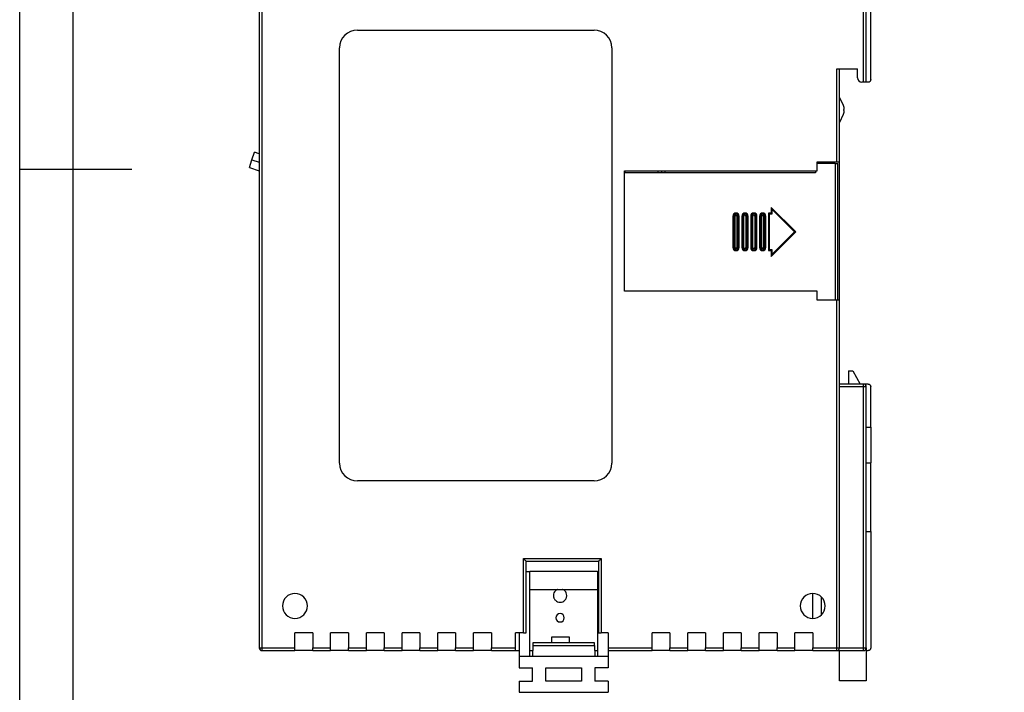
# Model space of a CAD drawing. Header units: millimetres. Extents: x -5320 to 345, y 512 to 4229.
# Tile 2 of 256: x -5320 to -5210, y 3994 to 4069. Entities that reach past the tile are written whole.
import ezdxf

# ---------------------------------------------------------------- set-up
doc = ezdxf.new("R2010")
doc.units = ezdxf.units.MM
doc.header["$LTSCALE"] = 5
doc.layers.add('HMI-D4', color=250, linetype='Continuous')

msp = doc.modelspace()

# ---------------------------------------------------------------- linework, layer by layer
at = {"color": 7, "linetype": 'Continuous', "lineweight": 25}
for p, q in [((-5293.54, 4073.82), (-5293.54, 3999.12)), ((-5293.24, 4073.82), (-5293.24, 3999.12)), ((-5225.84, 4062.47), (-5225.84, 4073.74)), ((-5225.54, 4062.47), (-5225.54, 4073.82)), ((-5225.04, 4062.77), (-5225.04, 4072.95)), ((-5282.54, 4068.32), (-5256.04, 4068.32)), ((-5284.54, 4019.82), (-5284.54, 4066.32)), ((-5254.04, 4066.32), (-5254.04, 4019.82)), ((-5228.84, 4053.57), (-5228.84, 4063.97)), ((-5228.84, 4063.97), (-5226.54, 4063.97)), ((-5228.54, 4053.57), (-5228.54, 4063.97)), ((-5226.54, 4062.97), (-5226.54, 4063.97)), ((-5225.84, 4062.47), (-5226.04, 4062.47)), ((-5225.54, 4062.47), (-5225.84, 4062.47)), ((-5225.34, 4062.47), (-5225.54, 4062.47)), ((-5228.54, 4060.78), (-5228.13, 4059.89)), ((-5228.13, 4058.85), (-5228.54, 4057.96)), ((-5228.04, 4059.31), (-5228.04, 4059.43)), ((-5294.36, 4053.78), (-5294.09, 4054.64)), ((-5293.54, 4054.46), (-5294.09, 4054.64)), ((-5294.63, 4052.92), (-5294.36, 4053.78)), ((-5231.04, 4052.57), (-5231.04, 4053.57)), ((-5231.04, 4053.57), (-5228.84, 4053.57)), ((-5229.04, 4053.37), (-5231.04, 4053.37)), ((-5230.54, 4053.37), (-5230.54, 4053.57)), ((-5229.04, 4053.37), (-5229.04, 4038.07)), ((-5229.04, 4053.37), (-5228.74, 4053.37)), ((-5228.84, 4053.57), (-5228.54, 4053.57)), ((-5228.74, 4038.07), (-5228.74, 4053.37)), ((-5228.54, 4038.07), (-5228.54, 4053.57)), ((-5294.63, 4052.92), (-5293.54, 4052.57)), ((-5252.61, 4052.57), (-5231.04, 4052.57)), ((-5252.61, 4039.07), (-5252.61, 4052.57)), ((-5252.46, 4052.57), (-5252.61, 4052.42)), ((-5231.24, 4052.32), (-5252.61, 4052.32)), ((-5248.84, 4052.32), (-5248.84, 4052.57)), ((-5248.06, 4052.32), (-5248.06, 4052.57)), ((-5231.24, 4052.57), (-5231.24, 4052.32)), ((-5236.19, 4047.82), (-5236.49, 4047.82)), ((-5236.49, 4047.82), (-5236.49, 4043.62)), ((-5236.19, 4048.46), (-5236.19, 4047.82)), ((-5236.19, 4048.46), (-5233.45, 4045.72)), ((-5236.09, 4047.72), (-5236.09, 4048.22)), ((-5236.09, 4048.22), (-5233.59, 4045.72)), ((-5240.49, 4047.47), (-5240.49, 4043.97)), ((-5240.49, 4047.47), (-5240.39, 4047.47)), ((-5240.39, 4043.97), (-5240.39, 4047.47)), ((-5240.39, 4047.47), (-5240.24, 4047.47)), ((-5240.24, 4043.97), (-5240.24, 4047.47)), ((-5240.04, 4047.47), (-5239.89, 4047.47)), ((-5240.04, 4047.47), (-5240.04, 4043.97)), ((-5239.89, 4047.47), (-5239.79, 4047.47)), ((-5239.89, 4047.47), (-5239.89, 4043.97)), ((-5239.79, 4043.97), (-5239.79, 4047.47)), ((-5239.49, 4047.47), (-5239.49, 4043.97)), ((-5239.49, 4047.47), (-5239.39, 4047.47)), ((-5239.39, 4043.97), (-5239.39, 4047.47)), ((-5239.39, 4047.47), (-5239.24, 4047.47)), ((-5239.24, 4043.97), (-5239.24, 4047.47)), ((-5239.04, 4047.47), (-5238.89, 4047.47)), ((-5239.04, 4047.47), (-5239.04, 4043.97)), ((-5238.89, 4047.47), (-5238.79, 4047.47)), ((-5238.89, 4047.47), (-5238.89, 4043.97)), ((-5238.79, 4043.97), (-5238.79, 4047.47)), ((-5238.49, 4047.47), (-5238.49, 4043.97)), ((-5238.49, 4047.47), (-5238.39, 4047.47)), ((-5238.39, 4043.97), (-5238.39, 4047.47)), ((-5238.39, 4047.47), (-5238.24, 4047.47)), ((-5238.24, 4043.97), (-5238.24, 4047.47)), ((-5238.04, 4047.47), (-5237.89, 4047.47)), ((-5238.04, 4047.47), (-5238.04, 4043.97)), ((-5237.89, 4047.47), (-5237.79, 4047.47)), ((-5237.89, 4047.47), (-5237.89, 4043.97)), ((-5237.79, 4043.97), (-5237.79, 4047.47)), ((-5237.49, 4047.47), (-5237.49, 4043.97)), ((-5237.49, 4047.47), (-5237.39, 4047.47)), ((-5237.39, 4043.97), (-5237.39, 4047.47)), ((-5237.39, 4047.47), (-5237.24, 4047.47)), ((-5237.24, 4043.97), (-5237.24, 4047.47)), ((-5237.04, 4047.47), (-5236.89, 4047.47)), ((-5237.04, 4047.47), (-5237.04, 4043.97)), ((-5236.89, 4047.47), (-5236.79, 4047.47)), ((-5236.89, 4047.47), (-5236.89, 4043.97)), ((-5236.79, 4043.97), (-5236.79, 4047.47)), ((-5236.39, 4047.72), (-5236.09, 4047.72)), ((-5236.39, 4043.72), (-5236.39, 4047.72)), ((-5233.45, 4045.72), (-5236.19, 4042.97)), ((-5233.59, 4045.72), (-5236.09, 4043.22)), ((-5240.39, 4043.97), (-5240.49, 4043.97)), ((-5240.24, 4043.97), (-5240.39, 4043.97)), ((-5239.89, 4043.97), (-5240.04, 4043.97)), ((-5239.79, 4043.97), (-5239.89, 4043.97)), ((-5239.39, 4043.97), (-5239.49, 4043.97)), ((-5239.24, 4043.97), (-5239.39, 4043.97)), ((-5238.89, 4043.97), (-5239.04, 4043.97)), ((-5238.79, 4043.97), (-5238.89, 4043.97)), ((-5238.39, 4043.97), (-5238.49, 4043.97)), ((-5238.24, 4043.97), (-5238.39, 4043.97)), ((-5237.89, 4043.97), (-5238.04, 4043.97)), ((-5237.79, 4043.97), (-5237.89, 4043.97)), ((-5237.39, 4043.97), (-5237.49, 4043.97)), ((-5237.24, 4043.97), (-5237.39, 4043.97)), ((-5236.89, 4043.97), (-5237.04, 4043.97)), ((-5236.79, 4043.97), (-5236.89, 4043.97)), ((-5236.49, 4043.62), (-5236.19, 4043.62)), ((-5236.09, 4043.72), (-5236.39, 4043.72)), ((-5236.19, 4043.62), (-5236.19, 4042.97)), ((-5236.09, 4043.22), (-5236.09, 4043.72)), ((-5252.61, 4039.12), (-5231.24, 4039.12)), ((-5231.04, 4039.07), (-5252.61, 4039.07)), ((-5248.84, 4039.12), (-5248.84, 4039.07)), ((-5248.06, 4039.12), (-5248.06, 4039.07)), ((-5231.24, 4039.12), (-5231.24, 4039.07)), ((-5231.04, 4038.07), (-5231.04, 4039.07)), ((-5228.84, 4038.07), (-5231.04, 4038.07)), ((-5228.84, 3999.12), (-5228.84, 4038.07)), ((-5228.54, 4038.07), (-5228.84, 4038.07)), ((-5228.54, 3999.12), (-5228.54, 4038.07)), ((-5227.54, 4030.15), (-5227.04, 4030.15)), ((-5227.54, 4030.15), (-5227.54, 4028.67)), ((-5227.04, 4030.15), (-5226.24, 4028.67)), ((-5225.84, 4028.67), (-5228.54, 4028.67)), ((-5225.84, 4028.37), (-5228.54, 4028.37)), ((-5225.34, 4028.67), (-5225.84, 4028.67)), ((-5225.84, 4028.37), (-5225.84, 4028.67)), ((-5225.54, 4028.37), (-5225.84, 4028.37)), ((-5225.84, 3999.12), (-5225.84, 4028.37)), ((-5225.54, 3999.12), (-5225.54, 4028.37)), ((-5225.04, 4023.85), (-5225.04, 4028.37)), ((-5225.54, 4023.85), (-5225.04, 4023.85)), ((-5225.04, 4023.85), (-5225.04, 4019.85)), ((-5225.54, 4019.85), (-5225.04, 4019.85)), ((-5225.04, 4012.17), (-5225.04, 4019.85)), ((-5256.04, 4017.82), (-5282.54, 4017.82)), ((-5225.54, 4012.17), (-5225.04, 4012.17)), ((-5225.04, 4012.17), (-5225.04, 3999.12)), ((-5263.94, 4000.82), (-5263.94, 4009.12)), ((-5263.94, 4009.12), (-5255.24, 4009.12)), ((-5263.64, 4000.82), (-5263.64, 4008.82)), ((-5263.64, 4008.82), (-5255.54, 4008.82)), ((-5255.54, 4008.82), (-5255.54, 4000.82)), ((-5255.24, 4009.12), (-5255.24, 4000.82)), ((-5263.64, 4007.68), (-5263.24, 4007.68)), ((-5263.24, 3998.18), (-5263.24, 4007.68)), ((-5255.64, 4007.68), (-5263.24, 4007.68)), ((-5255.64, 4007.68), (-5255.64, 3998.18)), ((-5255.64, 4007.68), (-5255.54, 4007.68)), ((-5263.24, 4005.68), (-5255.64, 4005.68)), ((-5230.54, 4002.84), (-5230.54, 4004.8)), ((-5287.54, 4000.82), (-5289.54, 4000.82)), ((-5289.54, 3999.12), (-5289.54, 4000.82)), ((-5287.54, 4000.82), (-5287.54, 3999.12)), ((-5285.54, 3999.12), (-5285.54, 4000.82)), ((-5283.54, 4000.82), (-5285.54, 4000.82)), ((-5283.54, 4000.82), (-5283.54, 3999.12)), ((-5281.54, 3999.12), (-5281.54, 4000.82)), ((-5279.54, 4000.82), (-5281.54, 4000.82)), ((-5279.54, 4000.82), (-5279.54, 3999.12)), ((-5275.54, 4000.82), (-5277.54, 4000.82)), ((-5277.54, 3999.12), (-5277.54, 4000.82)), ((-5275.54, 4000.82), (-5275.54, 3999.12)), ((-5271.54, 4000.82), (-5273.54, 4000.82)), ((-5273.54, 3999.12), (-5273.54, 4000.82)), ((-5271.54, 4000.82), (-5271.54, 3999.12)), ((-5267.54, 4000.82), (-5269.54, 4000.82)), ((-5269.54, 3999.12), (-5269.54, 4000.82)), ((-5267.54, 4000.82), (-5267.54, 3999.12)), ((-5263.94, 4000.82), (-5264.84, 4000.82)), ((-5264.84, 3999.12), (-5264.84, 4000.82)), ((-5264.44, 4000.82), (-5264.44, 3998.18)), ((-5263.94, 4000.82), (-5263.64, 4000.82)), ((-5255.54, 4000.82), (-5255.24, 4000.82)), ((-5254.44, 4000.82), (-5255.24, 4000.82)), ((-5254.44, 4000.82), (-5254.44, 3999.12)), ((-5249.54, 3999.12), (-5249.54, 4000.82)), ((-5247.54, 4000.82), (-5249.54, 4000.82)), ((-5247.54, 4000.82), (-5247.54, 3999.12)), ((-5243.54, 4000.82), (-5245.54, 4000.82)), ((-5245.54, 3999.12), (-5245.54, 4000.82)), ((-5243.54, 4000.82), (-5243.54, 3999.12)), ((-5239.54, 4000.82), (-5241.54, 4000.82)), ((-5241.54, 3999.12), (-5241.54, 4000.82)), ((-5239.54, 4000.82), (-5239.54, 3999.12)), ((-5237.54, 3999.12), (-5237.54, 4000.82)), ((-5235.54, 4000.82), (-5237.54, 4000.82)), ((-5235.54, 4000.82), (-5235.54, 3999.12)), ((-5233.54, 3999.12), (-5233.54, 4000.82)), ((-5231.54, 4000.82), (-5233.54, 4000.82)), ((-5231.54, 4000.82), (-5231.54, 3999.12)), ((-5262.91, 3999.38), (-5262.94, 3998.18)), ((-5262.9, 3999.68), (-5262.91, 3999.38)), ((-5262.91, 3999.38), (-5255.97, 3999.38)), ((-5255.98, 3999.68), (-5262.9, 3999.68)), ((-5260.79, 4000.32), (-5260.79, 3999.68)), ((-5258.79, 4000.32), (-5260.79, 4000.32)), ((-5258.79, 3999.68), (-5258.79, 4000.32)), ((-5255.97, 3999.38), (-5255.98, 3999.68)), ((-5255.97, 3999.38), (-5255.94, 3998.18)), ((-5293.54, 3999.12), (-5293.24, 3999.12)), ((-5293.24, 3999.12), (-5293.24, 3998.82)), ((-5293.24, 3999.12), (-5289.54, 3999.12)), ((-5293.24, 3998.82), (-5289.54, 3998.82)), ((-5289.54, 3998.82), (-5289.54, 3999.12)), ((-5287.54, 3998.82), (-5289.54, 3998.82)), ((-5287.54, 3998.82), (-5287.54, 3999.12)), ((-5287.54, 3999.12), (-5285.54, 3999.12)), ((-5287.54, 3998.82), (-5285.54, 3998.82)), ((-5285.54, 3998.82), (-5285.54, 3999.12)), ((-5283.54, 3998.82), (-5285.54, 3998.82)), ((-5283.54, 3999.12), (-5281.54, 3999.12)), ((-5283.54, 3998.82), (-5283.54, 3999.12)), ((-5283.54, 3998.82), (-5281.54, 3998.82)), ((-5281.54, 3998.82), (-5281.54, 3999.12)), ((-5279.54, 3998.82), (-5281.54, 3998.82)), ((-5279.54, 3998.82), (-5279.54, 3999.12)), ((-5279.54, 3999.12), (-5277.54, 3999.12)), ((-5279.54, 3998.82), (-5277.54, 3998.82)), ((-5277.54, 3998.82), (-5277.54, 3999.12)), ((-5275.54, 3998.82), (-5277.54, 3998.82)), ((-5275.54, 3998.82), (-5275.54, 3999.12)), ((-5275.54, 3999.12), (-5273.54, 3999.12)), ((-5275.54, 3998.82), (-5273.54, 3998.82)), ((-5273.54, 3998.82), (-5273.54, 3999.12)), ((-5271.54, 3998.82), (-5273.54, 3998.82)), ((-5271.54, 3998.82), (-5271.54, 3999.12)), ((-5271.54, 3999.12), (-5269.54, 3999.12)), ((-5271.54, 3998.82), (-5269.54, 3998.82)), ((-5269.54, 3998.82), (-5269.54, 3999.12)), ((-5267.54, 3998.82), (-5269.54, 3998.82)), ((-5267.54, 3999.12), (-5264.84, 3999.12)), ((-5267.54, 3998.82), (-5267.54, 3999.12)), ((-5267.54, 3998.82), (-5264.84, 3998.82)), ((-5264.84, 3998.82), (-5264.84, 3999.12)), ((-5264.84, 3998.82), (-5264.44, 3998.82)), ((-5264.44, 3998.18), (-5254.44, 3998.18)), ((-5264.44, 3998.18), (-5264.44, 3996.88)), ((-5263.24, 3998.82), (-5262.92, 3998.82)), ((-5255.95, 3998.82), (-5255.64, 3998.82)), ((-5254.44, 3999.12), (-5254.44, 3998.82)), ((-5254.44, 3999.12), (-5249.54, 3999.12)), ((-5254.44, 3998.82), (-5249.54, 3998.82)), ((-5254.44, 3998.82), (-5254.44, 3998.18)), ((-5254.44, 3998.18), (-5254.44, 3996.88)), ((-5249.54, 3998.82), (-5249.54, 3999.12)), ((-5247.54, 3998.82), (-5249.54, 3998.82)), ((-5247.54, 3998.82), (-5247.54, 3999.12)), ((-5247.54, 3999.12), (-5245.54, 3999.12)), ((-5247.54, 3998.82), (-5245.54, 3998.82)), ((-5245.54, 3998.82), (-5245.54, 3999.12)), ((-5243.54, 3998.82), (-5245.54, 3998.82)), ((-5243.54, 3999.12), (-5241.54, 3999.12)), ((-5243.54, 3998.82), (-5243.54, 3999.12)), ((-5243.54, 3998.82), (-5241.54, 3998.82)), ((-5241.54, 3998.82), (-5241.54, 3999.12)), ((-5239.54, 3998.82), (-5241.54, 3998.82)), ((-5239.54, 3998.82), (-5239.54, 3999.12)), ((-5239.54, 3999.12), (-5237.54, 3999.12)), ((-5239.54, 3998.82), (-5237.54, 3998.82)), ((-5237.54, 3998.82), (-5237.54, 3999.12)), ((-5235.54, 3998.82), (-5237.54, 3998.82)), ((-5235.54, 3998.82), (-5235.54, 3999.12)), ((-5235.54, 3999.12), (-5233.54, 3999.12)), ((-5235.54, 3998.82), (-5233.54, 3998.82)), ((-5233.54, 3998.82), (-5233.54, 3999.12)), ((-5231.54, 3998.82), (-5233.54, 3998.82)), ((-5231.54, 3999.12), (-5228.84, 3999.12)), ((-5231.54, 3998.82), (-5231.54, 3999.12)), ((-5231.54, 3998.82), (-5228.84, 3998.82)), ((-5228.84, 3999.12), (-5228.54, 3999.12)), ((-5228.84, 3998.82), (-5228.84, 3999.12)), ((-5228.84, 3998.82), (-5225.84, 3998.82)), ((-5228.54, 3999.12), (-5225.84, 3999.12)), ((-5228.54, 3995.45), (-5228.54, 3998.82)), ((-5225.84, 3998.82), (-5225.84, 3999.12)), ((-5225.84, 3999.12), (-5225.54, 3999.12)), ((-5225.54, 3999.12), (-5225.54, 3995.45)), ((-5225.54, 3998.82), (-5225.34, 3998.82)), ((-5264.44, 3996.88), (-5262.94, 3996.88)), ((-5262.94, 3995.38), (-5262.94, 3996.88)), ((-5261.44, 3996.88), (-5257.44, 3996.88)), ((-5261.44, 3995.38), (-5261.44, 3996.88)), ((-5257.44, 3996.88), (-5257.44, 3995.38)), ((-5255.94, 3996.88), (-5255.94, 3995.38)), ((-5254.44, 3996.88), (-5255.94, 3996.88)), ((-5264.44, 3995.38), (-5264.44, 3994.18)), ((-5264.44, 3995.38), (-5262.94, 3995.38)), ((-5257.44, 3995.38), (-5261.44, 3995.38)), ((-5254.44, 3995.38), (-5255.94, 3995.38)), ((-5254.44, 3995.38), (-5254.44, 3994.18)), ((-5225.54, 3995.45), (-5228.54, 3995.45)), ((-5264.44, 3994.18), (-5254.44, 3994.18))]:
    msp.add_line(p, q, dxfattribs=at)
at = {"color": 8, "linetype": 'Continuous', "lineweight": 25}
for p, q in [((-5294.36, 4053.78), (-5293.54, 4053.52)), ((-5248.45, 4052.32), (-5248.45, 4052.57)), ((-5231.54, 4002.42), (-5231.54, 4005.22))]:
    msp.add_line(p, q, dxfattribs=at)
at = {"color": 7, "linetype": 'Continuous', "lineweight": 25}
for centre, radius, start, end in [((-5282.54, 4066.32), 2, 90, 180), ((-5256.04, 4066.32), 2, 0, 90), ((-5226.04, 4062.97), 0.5, 180, 270), ((-5240.14, 4047.47), 0.35, 0, 180), ((-5239.14, 4047.47), 0.35, 0, 180), ((-5238.14, 4047.47), 0.35, 0, 180), ((-5237.14, 4047.47), 0.35, 0, 180), ((-5240.14, 4047.47), 0.25, 0, 180), ((-5240.14, 4047.47), 0.1, 0, 180), ((-5239.14, 4047.47), 0.25, 0, 180), ((-5239.14, 4047.47), 0.1, 0, 180), ((-5238.14, 4047.47), 0.25, 0, 180), ((-5238.14, 4047.47), 0.1, 0, 180), ((-5237.14, 4047.47), 0.25, 0, 180), ((-5237.14, 4047.47), 0.1, 0, 180), ((-5240.14, 4043.97), 0.35, 180, 0), ((-5240.14, 4043.97), 0.25, 180, 0), ((-5240.14, 4043.97), 0.1, 180, 0), ((-5239.14, 4043.97), 0.35, 180, 0), ((-5239.14, 4043.97), 0.25, 180, 0), ((-5239.14, 4043.97), 0.1, 180, 0), ((-5238.14, 4043.97), 0.35, 180, 0), ((-5238.14, 4043.97), 0.25, 180, 0), ((-5238.14, 4043.97), 0.1, 180, 0), ((-5237.14, 4043.97), 0.35, 180, 0), ((-5237.14, 4043.97), 0.25, 180, 0), ((-5237.14, 4043.97), 0.1, 180, 0), ((-5225.84, 4028.37), 0.3, 0, 90), ((-5282.54, 4019.82), 2, 180, 270), ((-5256.04, 4019.82), 2, 270, 0), ((-5289.54, 4003.82), 1.4, 0, 180), ((-5231.54, 4003.82), 1.4, 0, 180), ((-5289.54, 4003.82), 1.4, 180, 0), ((-5231.54, 4003.82), 1.4, 180, 0), ((-5259.84, 4002.49), 0.468, 0, 180), ((-5259.84, 4002.49), 0.468, 180, 0), ((-5293.24, 3999.12), 0.3, 180, 270), ((-5228.84, 3999.12), 0.3, 270, 0), ((-5225.84, 3999.12), 0.3, 270, 0)]:
    msp.add_arc(centre, radius, start, end, dxfattribs=at)
for points, knots in [([(-5225.04, 4062.77), (-5225.04, 4062.69), (-5225.07, 4062.61), (-5225.18, 4062.5), (-5225.26, 4062.47), (-5225.34, 4062.47)], [0, 0, 0, 0, 0.5, 0.5, 1, 1, 1, 1]), ([(-5236.39, 4047.72), (-5236.39, 4047.72), (-5236.39, 4047.72), (-5236.4, 4047.72), (-5236.41, 4047.74), (-5236.43, 4047.75), (-5236.45, 4047.78), (-5236.48, 4047.8), (-5236.49, 4047.82)], [0, 0, 0, 0, 0.108228, 0.225362, 0.355275, 0.500823, 0.698721, 1, 1, 1, 1]), ([(-5236.19, 4048.46), (-5236.18, 4048.43), (-5236.16, 4048.38), (-5236.13, 4048.32), (-5236.11, 4048.28), (-5236.1, 4048.24), (-5236.09, 4048.23), (-5236.09, 4048.22), (-5236.09, 4048.22), (-5236.09, 4048.22)], [0, 0, 0, 0, 0.300139, 0.499736, 0.703926, 0.821809, 0.909505, 0.956379, 1, 1, 1, 1]), ([(-5236.09, 4047.72), (-5236.09, 4047.72), (-5236.09, 4047.72), (-5236.1, 4047.72), (-5236.11, 4047.74), (-5236.13, 4047.75), (-5236.15, 4047.78), (-5236.18, 4047.8), (-5236.19, 4047.82)], [0, 0, 0, 0, 0.1082283, 0.2253622, 0.3552749, 0.5008232, 0.6987208, 1, 1, 1, 1]), ([(-5233.59, 4045.72), (-5233.59, 4045.72), (-5233.59, 4045.72), (-5233.58, 4045.72), (-5233.56, 4045.72), (-5233.54, 4045.72), (-5233.5, 4045.72), (-5233.47, 4045.72), (-5233.45, 4045.72)], [0, 0, 0, 0, 0.108228, 0.225362, 0.355275, 0.500823, 0.698721, 1, 1, 1, 1]), ([(-5236.39, 4043.72), (-5236.39, 4043.72), (-5236.39, 4043.71), (-5236.4, 4043.71), (-5236.41, 4043.7), (-5236.43, 4043.68), (-5236.45, 4043.65), (-5236.48, 4043.63), (-5236.49, 4043.62)], [0, 0, 0, 0, 0.108228, 0.225362, 0.355275, 0.500823, 0.698721, 1, 1, 1, 1]), ([(-5236.19, 4043.62), (-5236.18, 4043.63), (-5236.16, 4043.64), (-5236.14, 4043.66), (-5236.12, 4043.69), (-5236.1, 4043.71), (-5236.09, 4043.71), (-5236.09, 4043.72)], [0, 0, 0, 0, 0.213442, 0.380625, 0.50171, 0.776154, 1, 1, 1, 1]), ([(-5236.19, 4042.97), (-5236.18, 4043), (-5236.16, 4043.05), (-5236.13, 4043.11), (-5236.12, 4043.16), (-5236.1, 4043.19), (-5236.09, 4043.21), (-5236.09, 4043.21), (-5236.09, 4043.22), (-5236.09, 4043.22)], [0, 0, 0, 0, 0.300139, 0.499736, 0.703926, 0.821809, 0.909505, 0.956379, 1, 1, 1, 1]), ([(-5225.34, 4028.67), (-5225.26, 4028.67), (-5225.18, 4028.63), (-5225.07, 4028.52), (-5225.04, 4028.44), (-5225.04, 4028.37)], [0, 0, 0, 0, 0.5, 0.5, 1, 1, 1, 1]), ([(-5263.94, 4009.12), (-5263.87, 4009.05), (-5263.78, 4008.96), (-5263.7, 4008.87), (-5263.67, 4008.85), (-5263.64, 4008.82), (-5263.64, 4008.82), (-5263.64, 4008.82)], [0, 0, 0, 0, 0.5, 0.5, 0.75, 0.75, 1, 1, 1, 1]), ([(-5255.24, 4009.12), (-5255.31, 4009.05), (-5255.39, 4008.96), (-5255.48, 4008.87), (-5255.5, 4008.85), (-5255.53, 4008.82), (-5255.54, 4008.82), (-5255.54, 4008.82)], [0, 0, 0, 0, 0.5, 0.5, 0.75, 0.75, 1, 1, 1, 1]), ([(-5260.11, 4005.68), (-5260.12, 4005.68), (-5260.22, 4005.66), (-5260.38, 4005.52), (-5260.55, 4005.28), (-5260.57, 4005.09), (-5260.59, 4004.99)], [0, 0, 0, 0, 0.01336, 0.342145, 0.670995, 1, 1, 1, 1]), ([(-5260.59, 4004.99), (-5260.59, 4004.96), (-5260.58, 4004.91), (-5260.57, 4004.84), (-5260.56, 4004.77), (-5260.52, 4004.68), (-5260.46, 4004.57), (-5260.34, 4004.42), (-5260.13, 4004.28), (-5259.84, 4004.22), (-5259.54, 4004.28), (-5259.34, 4004.42), (-5259.21, 4004.57), (-5259.14, 4004.7), (-5259.1, 4004.84), (-5259.09, 4004.94), (-5259.09, 4004.99)], [0, 0, 0, 0, 0.031698, 0.06305, 0.094254, 0.125514, 0.188887, 0.250766, 0.375306, 0.499826, 0.624458, 0.749194, 0.810935, 0.874567, 0.937124, 1, 1, 1, 1]), ([(-5259.09, 4004.99), (-5259.1, 4005.09), (-5259.12, 4005.28), (-5259.3, 4005.52), (-5259.46, 4005.66), (-5259.56, 4005.68), (-5259.57, 4005.68)], [0, 0, 0, 0, 0.327471, 0.654654, 0.981571, 1, 1, 1, 1]), ([(-5225.04, 3999.12), (-5225.04, 3999.04), (-5225.07, 3998.96), (-5225.18, 3998.85), (-5225.26, 3998.82), (-5225.34, 3998.82)], [0, 0, 0, 0, 0.5, 0.5, 1, 1, 1, 1])]:
    msp.add_open_spline(points, degree=3, knots=knots, dxfattribs=at)
for points in [[(-5228.13, 4059.89), (-5228.07, 4059.75), (-5228.04, 4059.59), (-5228.04, 4059.43)], [(-5228.04, 4059.31), (-5228.04, 4059.15), (-5228.07, 4058.99), (-5228.13, 4058.85)]]:
    msp.add_open_spline(points, degree=3, dxfattribs=at)
at = {"layer": 'HMI-D4', "color": 0}
for points in [[(-4822.83, 4228.65), (-4822.83, 3876.85), (-5320.37, 3876.85), (-5320.37, 4228.65)], [(-4828.83, 4222.65), (-4828.83, 3882.85), (-5314.37, 3882.85), (-5314.37, 4222.65)]]:
    msp.add_lwpolyline(points, close=True, dxfattribs=at)
msp.add_lwpolyline([(-5320.37, 4052.75), (-5307.81, 4052.75)], dxfattribs=at)

doc.saveas('drawing.dxf')
